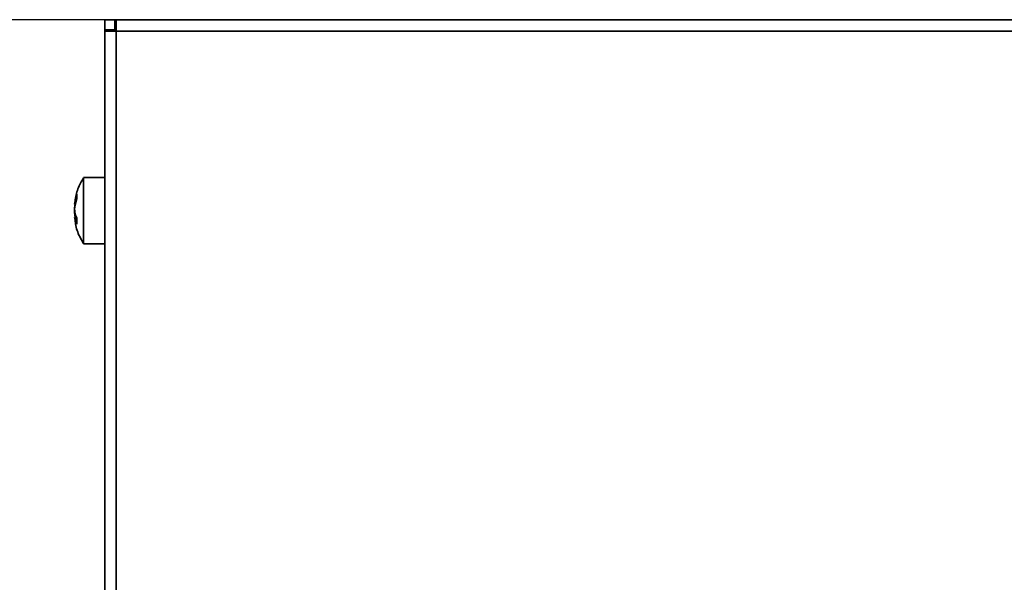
# Model space of a CAD drawing. Header units: millimetres. Extents: x 0 to 420, y 0 to 297.
# Tile 18 of 110: x 88 to 126, y 237 to 259. Entities that reach past the tile are written whole.
import ezdxf

# ---------------------------------------------------------------- set-up
doc = ezdxf.new("R2010")
doc.units = ezdxf.units.MM
doc.layers.add('标注层', color=150, linetype='Continuous')
doc.styles.add('SLDTEXTSTYLE2', font='TXT', dxfattribs={"width": 0.7})
doc.dimstyles.new('SLDDIMSTYLE1', dxfattribs={"dimtxt": 4.850694, "dimasz": 4, "dimexe": 0, "dimexo": 0.0625, "dimgap": 1.212674, "dimtad": 2, "dimlfac": 2, "dimrnd": 1e-09, "dimzin": 12, "dimdsep": 46, "dimtxsty": 'SLDTEXTSTYLE2', "dimsah": 1, "dimcen": 0.09, "dimadec": 0, "dimazin": 3, "dimtfac": 1, "dimtdec": 3, "dimtofl": 0, "dimtmove": 0, "dimatfit": 3, "dimfxl": 1, "dimfrac": 2, "dimtolj": 1, "dimtzin": 12, "dimarcsym": 0})

# ---------------------------------------------------------------- blocks, each defined once
blk = doc.blocks.new('_D_6')
at = {"layer": '标注层'}
for p, q in [((91.179, 258.726), (72.424, 258.726)), ((74.424, 258.726), (74.424, 214.226)), ((91.579, 214.226), (72.424, 214.226))]:
    blk.add_line(p, q, dxfattribs=at)
for points in [[(74.424, 258.726), (73.924, 254.726), (74.924, 254.726)], [(74.424, 214.226), (74.924, 218.226), (73.924, 218.226)]]:
    blk.add_solid(points, dxfattribs=at)
at = {"layer": '标注层', "insert": (68.967, 233.654), "char_height": 4.2333, "attachment_point": 1, "rotation": 90, "style": 'SLDTEXTSTYLE2'}
blk.add_mtext('89', dxfattribs=at)
blk = doc.blocks.new('_D_7')
at = {"layer": '标注层'}
for p, q in [((91.179, 258.726), (63.647, 258.726)), ((65.647, 213.226), (65.647, 258.726)), ((97.154, 213.226), (63.647, 213.226))]:
    blk.add_line(p, q, dxfattribs=at)
for points in [[(65.647, 258.726), (65.147, 254.726), (66.147, 254.726)], [(65.647, 213.226), (66.147, 217.226), (65.147, 217.226)]]:
    blk.add_solid(points, dxfattribs=at)
at = {"layer": '标注层', "insert": (60.19, 233.154), "char_height": 4.2333, "attachment_point": 1, "rotation": 90, "style": 'SLDTEXTSTYLE2'}
blk.add_mtext('91', dxfattribs=at)

msp = doc.modelspace()

# ---------------------------------------------------------------- linework, layer by layer
at = {"color": 7, "linetype": 'Continuous', "lineweight": 35}
for p, q in [((91.5786, 258.7264), (91.1787, 258.7264)), ((91.1787, 258.3264), (91.1787, 258.7264)), ((91.5786, 258.3264), (91.5786, 258.7264)), ((91.5786, 258.7264), (91.6286, 258.7264)), ((91.6286, 258.7264), (91.6286, 258.2764)), ((91.6286, 258.7264), (213.2287, 258.7264)), ((91.1786, 258.2764), (91.1786, 235.3764)), ((91.1786, 258.2764), (91.6286, 258.2764)), ((91.1787, 258.3264), (91.5786, 258.3264)), ((91.1815, 258.3264), (91.1787, 258.2764)), ((91.5786, 258.3264), (91.6286, 258.3264)), ((213.2287, 258.2764), (91.6286, 258.2764)), ((91.1786, 252.5264), (90.3433, 252.5264)), ((90.0013, 251.5574), (90.0808, 251.8745)), ((90.0808, 251.6989), (90.0013, 251.3818)), ((90.0808, 251.6989), (90.0808, 251.8745)), ((89.9944, 251.4952), (90.0298, 251.4952)), ((90.0191, 251.4952), (90.0013, 251.4184)), ((90.074, 250.9575), (89.9944, 250.9575)), ((89.9951, 250.9682), (89.9976, 250.9644)), ((90.0298, 250.9575), (90.0013, 251.0709)), ((90.0191, 250.9575), (90.0013, 251.0344)), ((90.0808, 250.7002), (90.0808, 250.9435)), ((90.3433, 249.9264), (91.1786, 249.9264))]:
    msp.add_line(p, q, dxfattribs=at)
at = {"color": 8, "linetype": 'Continuous', "lineweight": 35}
for p, q in [((91.6286, 258.2764), (91.6286, 235.8739)), ((90.0013, 251.5574), (90.0454, 251.5574)), ((90.0285, 251.0709), (90.0013, 251.0709)), ((90.0808, 250.9291), (90.0013, 250.9291))]:
    msp.add_line(p, q, dxfattribs=at)
at = {"color": 7, "linetype": 'Continuous', "lineweight": 35}
for centre, radius, start, end in [((91.6287, 258.2764), 0.05, 90, 180), ((90.9379, 251.3694), 0.9571, 191.87899, 206.42477), ((90.9379, 251.1261), 0.9571, 191.87899, 206.42477)]:
    msp.add_arc(centre, radius, start, end, dxfattribs=at)
for points, knots in [([(90.3463, 252.5138), (90.2862, 252.4104), (90.1429, 252.1637), (90.0307, 251.8188), (90.013, 251.583), (90.0077, 251.5124)], [0, 0, 0, 0, 0.3361542, 0.8013712, 1, 1, 1, 1]), ([(90.3433, 249.9448), (90.3433, 249.9411), (90.3433, 249.93), (90.3433, 250.0704), (90.3433, 250.3409), (90.3433, 250.7191), (90.3433, 251.1524), (90.3433, 251.5943), (90.3433, 251.9957), (90.3433, 252.3062), (90.3433, 252.4983), (90.3433, 252.5101), (90.3433, 252.5155)], [0, 0, 0, 0, 0.0526949, 0.1601071, 0.2675192, 0.3749314, 0.4823434, 0.5897556, 0.6971677, 0.8045798, 0.911992, 1, 1, 1, 1]), ([(90.0013, 251.5574), (89.9995, 251.5449), (89.9959, 251.5199), (89.9935, 251.4985), (89.9941, 251.497), (89.9944, 251.4964)], [0, 0, 0, 0, 0.3548647, 0.7098601, 1, 1, 1, 1]), ([(89.9942, 251.4979), (89.9942, 251.497), (89.9932, 251.4869), (89.9935, 251.4818), (89.9949, 251.4841), (89.9951, 251.4845)], [0, 0, 0, 0, 0.0781011, 0.8432671, 1, 1, 1, 1]), ([(89.9954, 251.2264), (89.9949, 251.2176), (89.9933, 251.1941), (89.9941, 251.1496), (89.9968, 251.1049), (90, 251.0809), (90.0013, 251.0709)], [0, 0, 0, 0, 0.1813384, 0.4841106, 0.7858263, 1, 1, 1, 1]), ([(90.0013, 251.215), (89.9995, 251.2244), (89.9959, 251.2432), (89.9935, 251.287), (89.994, 251.3361), (89.9969, 251.382), (90, 251.4077), (90.0013, 251.4184)], [0, 0, 0, 0, 0.2134961, 0.4270768, 0.6389628, 0.8501203, 1, 1, 1, 1]), ([(90.0013, 251.1724), (89.9995, 251.1835), (89.9959, 251.2057), (89.9935, 251.2526), (89.994, 251.3028), (89.9969, 251.3479), (90, 251.3718), (90.0013, 251.3818)], [0, 0, 0, 0, 0.2134937, 0.4270661, 0.6389549, 0.8501122, 1, 1, 1, 1]), ([(90.0013, 250.8953), (89.9995, 250.9082), (89.9958, 250.9338), (89.9946, 250.9459), (89.994, 250.9519)], [0, 0, 0, 0, 0.4999154, 1, 1, 1, 1]), ([(89.9944, 250.9563), (89.9944, 250.9567), (89.9945, 250.9592), (89.997, 250.9497), (90.0001, 250.9352), (90.0013, 250.9291)], [0, 0, 0, 0, 0.0937176, 0.6237529, 1, 1, 1, 1]), ([(90.0132, 250.8942), (90.0184, 250.8327), (90.0382, 250.598), (90.148, 250.2699), (90.2931, 250.0345), (90.3471, 249.947)], [0, 0, 0, 0, 0.1825101, 0.696083, 1, 1, 1, 1])]:
    msp.add_open_spline(points, degree=3, knots=knots, dxfattribs=at)

# ---------------------------------------------------------------- dimensions: what is measured, and where the dimension line sits
at = {"layer": '标注层'}
for base, p1, p2, picture, middle in [((65.6467, 258.7264), (97.1537, 213.2264), (91.1787, 258.7264), '_D_7', (65.6467, 235.9764)), ((74.4243, 214.2264), (91.1787, 258.7264), (91.5787, 214.2264), '_D_6', (74.4243, 236.4764))]:
    dim = msp.add_linear_dim(base=base, p1=p1, p2=p2, angle=90, dimstyle='SLDDIMSTYLE1', dxfattribs=at)
    dim.commit()
    dim.dimension.update_dxf_attribs({"geometry": picture, "text_midpoint": middle, "dimtype": 160})

doc.saveas('drawing.dxf')
